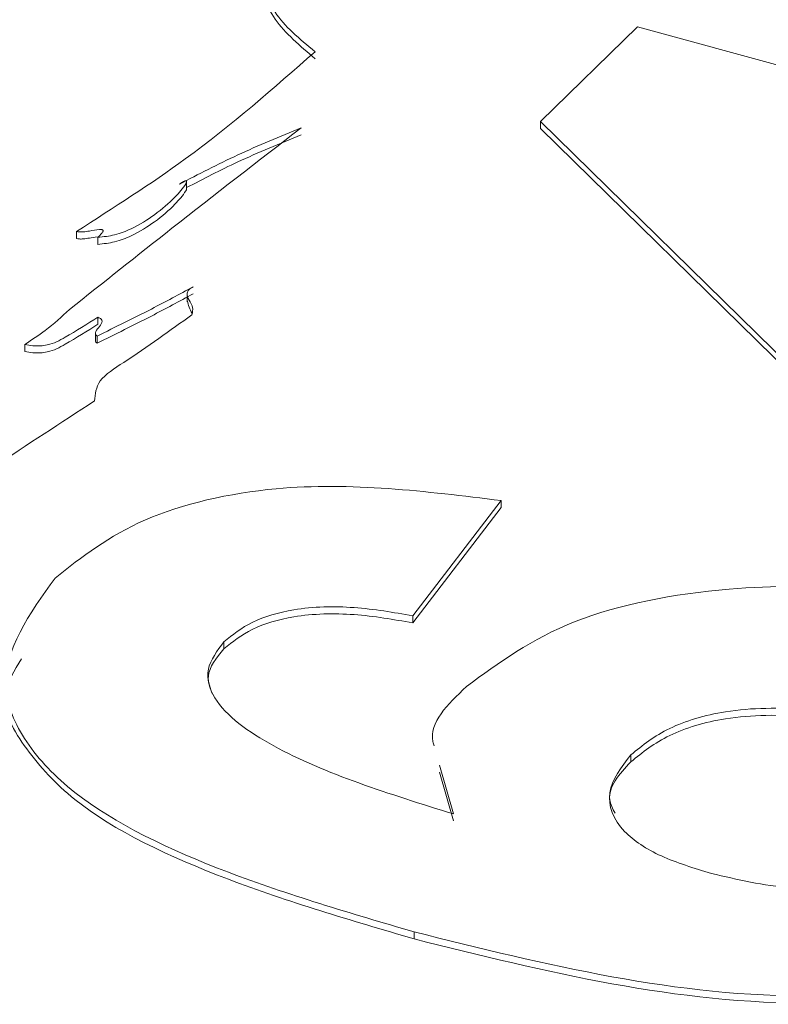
# Paper-space layout 'Sheet1' of a CAD drawing. Header units: millimetres. Extents: x 0 to 864, y 0 to 559.
# Tile 72 of 79: x 616.51 to 619.99, y 504.09 to 508.66. Entities that reach past the tile are written whole.
import ezdxf

# ---------------------------------------------------------------- set-up
doc = ezdxf.new("R2010")
doc.units = ezdxf.units.MM

psp = doc.layouts.new('Sheet1')

# ---------------------------------------------------------------- linework, layer by layer
at = {"color": 7, "linetype": 'Continuous', "lineweight": 15}
for p, q in [((618.9325, 508.1872), (619.3825, 508.6264)), ((619.3825, 508.6264), (622.5277, 507.7716)), ((620.9402, 506.2184), (618.9325, 508.1872)), ((618.9325, 508.1872), (618.9325, 508.1545)), ((620.9402, 506.1858), (618.9325, 508.1545)), ((617.2869, 507.8716), (617.2869, 507.9124)), ((616.7743, 507.6757), (616.7743, 507.643)), ((616.8736, 507.6487), (616.8736, 507.616)), ((617.2897, 507.3894), (617.2897, 507.3486)), ((616.8743, 507.2773), (616.8743, 507.2447)), ((616.8628, 507.2068), (616.8628, 507.1659)), ((616.8706, 507.1903), (616.8706, 507.1576)), ((616.5345, 507.1514), (616.5345, 507.1187)), ((618.7494, 506.4256), (618.3382, 505.8902)), ((618.7494, 506.4256), (618.7494, 506.3929)), ((618.7494, 506.3929), (618.3382, 505.8575)), ((618.3382, 505.8902), (618.3382, 505.8575)), ((617.4606, 505.7694), (617.4606, 505.7367)), ((619.3521, 505.2445), (619.3521, 505.2119)), ((618.5285, 504.9695), (618.4634, 505.197)), ((618.5285, 504.9369), (618.4634, 505.1643)), ((618.3452, 504.4214), (618.3452, 504.3887))]:
    psp.add_line(p, q, dxfattribs=at)
for points, knots in [([(619.0144, 510.1941), (618.5855, 509.928), (617.9632, 509.542), (617.6211, 508.9895), (617.6685, 508.6895), (617.8122, 508.5708), (617.8841, 508.5115)], [0, 0, 0, 0, 0.539346, 0.782583, 0.891264, 1, 1, 1, 1]), ([(617.6977, 508.9589), (617.6793, 508.929), (617.6201, 508.8329), (617.6753, 508.6561), (617.8145, 508.5379), (617.8841, 508.4788)], [0, 0, 0, 0, 0.184702, 0.59225, 1, 1, 1, 1]), ([(617.8841, 508.5115), (617.692, 508.3422), (617.3602, 508.0499), (616.9478, 507.7865), (616.7743, 507.6757)], [0, 0, 0, 0, 0.579169, 1, 1, 1, 1]), ([(617.8192, 508.1573), (617.6182, 508.0021), (617.2555, 507.722), (616.9003, 507.4393), (616.742, 507.3133)], [0, 0, 0, 0, 0.554221, 1, 1, 1, 1]), ([(617.2529, 507.8954), (617.3419, 507.9418), (617.5206, 508.0349), (617.7195, 508.1164), (617.8192, 508.1573)], [0, 0, 0, 0, 0.49846, 1, 1, 1, 1]), ([(617.2869, 507.8798), (617.3649, 507.9203), (617.5327, 508.0075), (617.7194, 508.0838), (617.8192, 508.1246)], [0, 0, 0, 0, 0.465142, 1, 1, 1, 1]), ([(616.8736, 507.6487), (616.9007, 507.6516), (616.9588, 507.658), (617.0498, 507.696), (617.145, 507.7549), (617.2262, 507.8265), (617.2738, 507.879), (617.2871, 507.905), (617.2869, 507.9099), (617.286, 507.9111), (617.2852, 507.9116), (617.2843, 507.9119), (617.2833, 507.9119), (617.2822, 507.9119), (617.2793, 507.9113), (617.2744, 507.9093), (617.2648, 507.9039), (617.2578, 507.8989), (617.2529, 507.8954)], [0, 0, 0, 0, 0.111689, 0.23991, 0.467451, 0.720202, 0.89672, 0.925736, 0.932598, 0.934523, 0.936135, 0.9374, 0.938726, 0.940255, 0.942089, 0.951154, 0.965511, 1, 1, 1, 1]), ([(616.8736, 507.616), (616.9007, 507.619), (616.9588, 507.6253), (617.0499, 507.6633), (617.1446, 507.7222), (617.2277, 507.794), (617.2715, 507.8462), (617.2875, 507.8717), (617.2868, 507.8755), (617.2868, 507.8757)], [0, 0, 0, 0, 0.120486, 0.258807, 0.504271, 0.776931, 0.967353, 0.998654, 1, 1, 1, 1]), ([(616.7743, 507.6757), (616.779, 507.6749), (616.7893, 507.6731), (616.8103, 507.6744), (616.841, 507.6786), (616.8676, 507.6846), (616.8876, 507.6854), (616.8924, 507.685), (616.8956, 507.684), (616.8976, 507.6828), (616.8989, 507.6807), (616.8987, 507.6775), (616.8966, 507.673), (616.8892, 507.663), (616.8805, 507.6549), (616.8736, 507.6487)], [0, 0, 0, 0, 0.074444, 0.160028, 0.311432, 0.554439, 0.585746, 0.611207, 0.62598, 0.640604, 0.657043, 0.688684, 0.732515, 0.791255, 1, 1, 1, 1]), ([(616.7743, 507.643), (616.779, 507.6422), (616.7893, 507.6405), (616.8103, 507.6417), (616.8371, 507.6458), (616.8585, 507.649), (616.8703, 507.6507)], [0, 0, 0, 0, 0.150428, 0.323366, 0.629306, 1, 1, 1, 1]), ([(616.8706, 507.1903), (616.9555, 507.2317), (617.1082, 507.3061), (617.2532, 507.3844), (617.3176, 507.4192)], [0, 0, 0, 0, 0.556257, 1, 1, 1, 1]), ([(617.3176, 507.4192), (617.3101, 507.4148), (617.2957, 507.4064), (617.2862, 507.3841), (617.2972, 507.3561), (617.3198, 507.3236), (617.3143, 507.3005), (617.3116, 507.2893)], [0, 0, 0, 0, 0.128279, 0.244456, 0.490593, 0.752697, 1, 1, 1, 1]), ([(616.8706, 507.1576), (616.9555, 507.199), (617.1082, 507.2734), (617.2532, 507.3518), (617.3176, 507.3865)], [0, 0, 0, 0, 0.556257, 1, 1, 1, 1]), ([(617.2913, 507.3528), (617.2931, 507.3433), (617.297, 507.3238), (617.3071, 507.305), (617.3122, 507.2954)], [0, 0, 0, 0, 0.4891957, 1, 1, 1, 1]), ([(616.742, 507.3133), (616.7062, 507.2801), (616.645, 507.2234), (616.5669, 507.1725), (616.5345, 507.1514)], [0, 0, 0, 0, 0.584692, 1, 1, 1, 1]), ([(617.3116, 507.2893), (617.2095, 507.2154), (617.069, 507.1137), (616.8682, 506.9879), (616.8618, 506.9205), (616.8587, 506.8884)], [0, 0, 0, 0, 0.5826628, 0.8008575, 1, 1, 1, 1]), ([(616.5345, 507.1514), (616.547, 507.1489), (616.5704, 507.1442), (616.607, 507.1437), (616.6457, 507.1494), (616.6852, 507.1633), (616.7619, 507.2073), (616.8241, 507.2461), (616.8743, 507.2773)], [0, 0, 0, 0, 0.088568, 0.165373, 0.238328, 0.352156, 0.477352, 1, 1, 1, 1]), ([(616.5345, 507.1187), (616.547, 507.1162), (616.5704, 507.1115), (616.607, 507.111), (616.6457, 507.1167), (616.6852, 507.1306), (616.7619, 507.1747), (616.8241, 507.2134), (616.8743, 507.2447)], [0, 0, 0, 0, 0.088568, 0.165373, 0.238328, 0.352156, 0.477352, 1, 1, 1, 1]), ([(616.8743, 507.2773), (616.8776, 507.2761), (616.8838, 507.2738), (616.8922, 507.2676), (616.8966, 507.2537), (616.8814, 507.2343), (616.8658, 507.216), (616.8608, 507.1998), (616.8674, 507.1934), (616.8706, 507.1903)], [0, 0, 0, 0, 0.067137, 0.125875, 0.237612, 0.498394, 0.772711, 0.890241, 1, 1, 1, 1]), ([(616.8635, 507.17), (616.8633, 507.169), (616.8622, 507.1646), (616.8669, 507.1607), (616.8706, 507.1576)], [0, 0, 0, 0, 0.217252, 1, 1, 1, 1]), ([(616.8587, 506.8884), (616.7023, 506.7869), (616.4333, 506.6125), (616.1726, 506.4347), (616.0635, 506.3603)], [0, 0, 0, 0, 0.5815588, 1, 1, 1, 1]), ([(616.6752, 506.0657), (616.7997, 506.1636), (617.0483, 506.3591), (617.8252, 506.5399), (618.399, 506.4689), (618.7494, 506.4256)], [0, 0, 0, 0, 0.280754, 0.560866, 1, 1, 1, 1]), ([(618.3452, 504.4214), (618.0508, 504.5078), (617.463, 504.6804), (616.825, 504.985), (616.5245, 505.3001), (616.3767, 505.6478), (616.556, 505.8989), (616.6752, 506.0657)], [0, 0, 0, 0, 0.250991, 0.501162, 0.626469, 0.751765, 1, 1, 1, 1]), ([(618.5878, 505.5614), (618.739, 505.6723), (619.0416, 505.8942), (619.7507, 506.0309), (620.4302, 506.031), (620.806, 505.9449), (620.9941, 505.9018)], [0, 0, 0, 0, 0.279352, 0.559005, 0.779264, 1, 1, 1, 1]), ([(618.3382, 505.8902), (618.2487, 505.9059), (618.07, 505.9373), (617.7989, 505.9314), (617.5805, 505.867), (617.5006, 505.8019), (617.4606, 505.7694)], [0, 0, 0, 0, 0.280725, 0.559972, 0.779739, 1, 1, 1, 1]), ([(618.3382, 505.8575), (618.2487, 505.8732), (618.07, 505.9046), (617.7989, 505.8987), (617.5805, 505.8343), (617.5006, 505.7693), (617.4606, 505.7367)], [0, 0, 0, 0, 0.280725, 0.559972, 0.779739, 1, 1, 1, 1]), ([(617.4606, 505.7694), (617.4289, 505.7275), (617.3655, 505.6435), (617.418, 505.4617), (617.7833, 505.201), (618.2298, 505.0623), (618.5285, 504.9695)], [0, 0, 0, 0, 0.124834, 0.249864, 0.498342, 1, 1, 1, 1]), ([(617.4606, 505.7367), (617.4259, 505.6947), (617.3693, 505.626), (617.3964, 505.5538), (617.4069, 505.5259)], [0, 0, 0, 0, 0.6132331, 1, 1, 1, 1]), ([(618.3452, 504.3887), (618.0513, 504.4751), (617.4644, 504.6477), (616.8206, 504.9524), (616.5321, 505.2672), (616.4019, 505.4985), (616.4865, 505.6368), (616.5195, 505.6906)], [0, 0, 0, 0, 0.301845, 0.602703, 0.753398, 0.904081, 1, 1, 1, 1]), ([(618.4382, 505.2854), (618.436, 505.2922), (618.4059, 505.3874), (618.5002, 505.4776), (618.5878, 505.5614)], [0, 0, 0, 0, 0.071102, 1, 1, 1, 1]), ([(620.5256, 505.382), (620.4099, 505.4102), (620.1794, 505.4666), (619.8095, 505.4625), (619.5158, 505.3755), (619.4067, 505.2882), (619.3521, 505.2445)], [0, 0, 0, 0, 0.2808343, 0.5592039, 0.7794771, 1, 1, 1, 1]), ([(620.5256, 505.3493), (620.4099, 505.3776), (620.1794, 505.4339), (619.8095, 505.4298), (619.5158, 505.3428), (619.4067, 505.2555), (619.3521, 505.2119)], [0, 0, 0, 0, 0.2808343, 0.5592039, 0.7794771, 1, 1, 1, 1]), ([(619.3521, 505.2445), (619.308, 505.1867), (619.2198, 505.0712), (619.2903, 504.8941), (619.4836, 504.7671), (619.6457, 504.7178), (619.7269, 504.693)], [0, 0, 0, 0, 0.279751, 0.559125, 0.779131, 1, 1, 1, 1]), ([(619.3521, 505.2119), (619.299, 505.1535), (619.2273, 505.0748), (619.2681, 504.9937), (619.2787, 504.9726)], [0, 0, 0, 0, 0.7409038, 1, 1, 1, 1]), ([(619.7269, 504.693), (619.8478, 504.6648), (620.0891, 504.6086), (620.4661, 504.6282), (620.7744, 504.7095), (620.8919, 504.7981), (620.9506, 504.8424)], [0, 0, 0, 0, 0.280496, 0.559442, 0.779876, 1, 1, 1, 1]), ([(621.8127, 504.621), (621.6168, 504.4817), (621.3219, 504.2722), (620.6998, 504.1479), (619.7186, 504.0795), (618.9551, 504.2696), (618.3452, 504.4214)], [0, 0, 0, 0, 0.248922, 0.37465, 0.500373, 1, 1, 1, 1]), ([(621.8127, 504.5883), (621.6168, 504.4491), (621.3219, 504.2395), (620.6998, 504.1152), (619.7186, 504.0469), (618.9551, 504.2369), (618.3452, 504.3887)], [0, 0, 0, 0, 0.248922, 0.37465, 0.500373, 1, 1, 1, 1])]:
    psp.add_open_spline(points, degree=3, knots=knots, dxfattribs=at)

doc.saveas('drawing.dxf')
